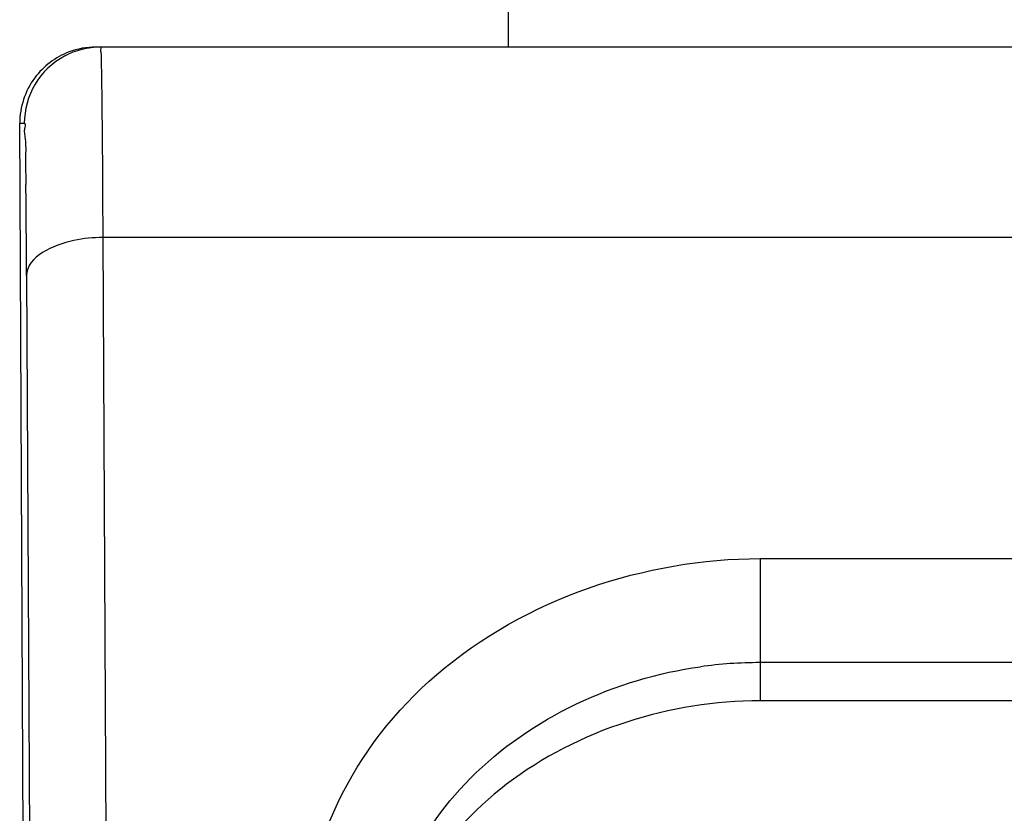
# Model space of a CAD drawing. Header units: millimetres. Extents: x 0 to 420, y 0 to 297.
# Tile 46 of 114: x 91.66 to 94.25, y 196.43 to 198.51. Entities that reach past the tile are written whole.
import ezdxf

# ---------------------------------------------------------------- set-up
doc = ezdxf.new("R2010")
doc.units = ezdxf.units.MM
doc.header["$LTSCALE"] = 23.1
doc.layers.get('0').update_dxf_attribs({"linetype": 'CONTINUOUS'})

msp = doc.modelspace()

# ---------------------------------------------------------------- linework, layer by layer
at = {"color": 7, "linetype": 'CONTINUOUS'}
for p, q in [((92.9462, 198.4384), (92.9462, 202.0969)), ((106.2178, 198.4384), (91.8746, 198.4384)), ((91.7182, 187.1684), (91.6625, 198.2384)), ((91.6625, 198.2384), (91.6746, 198.2384)), ((91.8806, 197.9384), (91.9303, 188.0684)), ((106.2117, 197.9384), (91.8806, 197.9384)), ((91.6806, 197.8384), (91.7303, 187.9684)), ((93.6062, 197.0958), (93.6062, 196.7226)), ((93.6062, 197.0958), (104.4862, 197.0958)), ((104.4862, 196.8226), (93.6062, 196.8226)), ((104.4862, 196.7226), (93.6062, 196.7226))]:
    msp.add_line(p, q, dxfattribs=at)
for centre, radius, start, end in [((57.3163, 197.6926), 34.3646, 0.24321, 0.64177), ((93.6064, 195.6708), 1.1518, 90.0148, 97.817)]:
    msp.add_arc(centre, radius, start, end, dxfattribs=at)
for points in [[(91.8746, 198.4384), (91.842, 198.4384), (91.8086, 198.4299), (91.78, 198.4146)], [(91.8625, 198.4384), (91.8386, 198.4384), (91.8143, 198.434), (91.792, 198.4256)], [(91.792, 198.4256), (91.7567, 198.4123), (91.7242, 198.3878), (91.7018, 198.3575)], [(91.7018, 198.3575), (91.6769, 198.3239), (91.6625, 198.2802), (91.6625, 198.2384)]]:
    msp.add_open_spline(points, degree=3, dxfattribs=at)
for points, knots in [([(91.8746, 198.4384), (91.8758, 198.4384), (91.8741, 198.4303), (91.8767, 198.4218), (91.8761, 198.4012), (91.8768, 198.3867), (91.8769, 198.3779)], [0, 0, 0, 0, 0.063996, 0.252851, 0.565563, 1, 1, 1, 1]), ([(91.78, 198.4146), (91.7486, 198.3979), (91.6942, 198.3463), (91.6746, 198.2739), (91.6746, 198.2384)], [0, 0, 0, 0, 0.499994, 1, 1, 1, 1]), ([(91.8769, 198.3779), (91.8774, 198.3533), (91.8794, 198.2068), (91.8801, 198.0604), (91.8806, 197.9384)], [0, 0, 0, 0, 0.167714, 1, 1, 1, 1]), ([(91.6746, 198.2384), (91.6781, 198.2384), (91.6722, 198.2164), (91.6795, 198.1936), (91.6768, 198.1389), (91.6785, 198.1005), (91.6788, 198.0775)], [0, 0, 0, 0, 0.065026, 0.257143, 0.571554, 1, 1, 1, 1]), ([(91.8806, 197.9384), (91.8551, 197.9383), (91.7839, 197.9328), (91.6814, 197.8899), (91.6806, 197.8384)], [0, 0, 0, 0, 0.331264, 1, 1, 1, 1]), ([(92.4062, 196.0566), (92.4062, 196.1926), (92.4728, 196.4742), (92.8386, 196.9396), (93.3057, 197.0958), (93.6062, 197.0958)], [0, 0, 0, 0, 0.235157, 0.480528, 1, 1, 1, 1]), ([(92.6062, 195.9566), (92.6062, 196.0586), (92.6505, 196.2686), (92.8997, 196.6312), (93.2281, 196.7815), (93.4498, 196.8119)], [0, 0, 0, 0, 0.236415, 0.481393, 1, 1, 1, 1]), ([(93.6062, 196.7226), (93.3727, 196.7226), (93.0124, 196.6107), (92.7031, 196.272), (92.6269, 196.0611), (92.6128, 195.956)], [0, 0, 0, 0, 0.518469, 0.764569, 1, 1, 1, 1])]:
    msp.add_open_spline(points, degree=3, knots=knots, dxfattribs=at)

doc.saveas('drawing.dxf')
